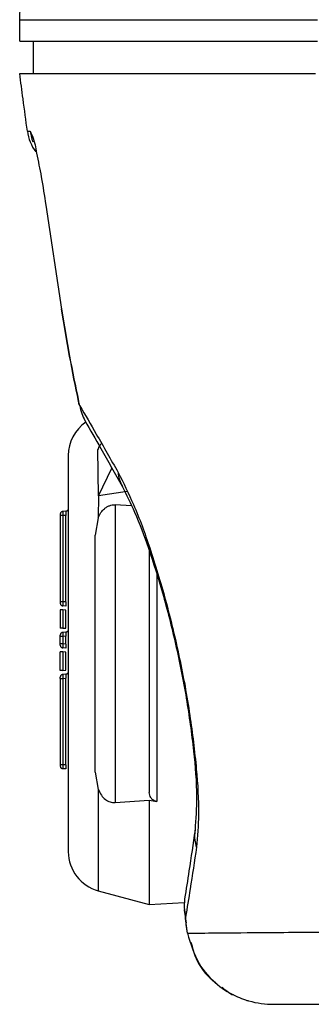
# Model space of a CAD drawing. Header units: millimetres. Extents: x 0 to 864, y 0 to 559.
# Tile 20 of 55: x 276 to 286, y 137 to 174. Entities that reach past the tile are written whole.
import ezdxf

# ---------------------------------------------------------------- set-up
doc = ezdxf.new("R2010")
doc.units = ezdxf.units.MM

msp = doc.modelspace()

# ---------------------------------------------------------------- linework, layer by layer
for p, q in [((275.635, 173.723), (286.662, 173.723)), ((275.635, 172.923), (275.635, 173.723)), ((275.635, 172.923), (286.661, 172.923)), ((276.135, 172.923), (276.135, 171.723)), ((275.635, 171.723), (286.596, 171.723)), ((275.92, 169.591), (276.025, 169.586)), ((276.601, 166.847), (277.184, 162.995)), ((277.864, 159.411), (277.814, 159.581)), ((278.553, 156.069), (278.535, 157.784)), ((277.435, 157.566), (277.435, 142.88)), ((278.553, 156.07), (279.052, 157.099)), ((279.62, 156.23), (278.553, 156.069)), ((278.553, 156.069), (278.547, 155.261)), ((277.34, 155.498), (277.23, 155.492)), ((279.165, 155.741), (279.165, 144.705)), ((279.78, 155.7), (279.165, 155.741)), ((277.135, 155.392), (277.135, 155.342)), ((277.23, 155.342), (277.135, 155.342)), ((277.135, 155.342), (277.135, 152.144)), ((277.34, 155.348), (277.23, 155.342)), ((277.23, 155.342), (277.23, 152.144)), ((277.34, 152.138), (277.34, 155.348)), ((278.547, 155.261), (278.435, 154.615)), ((278.435, 145.831), (278.435, 154.615)), ((280.435, 154.028), (280.435, 145.075)), ((280.719, 153.143), (280.719, 144.736)), ((277.23, 152.144), (277.135, 152.144)), ((277.135, 152.144), (277.135, 152.094)), ((277.23, 151.844), (277.135, 151.844)), ((277.135, 151.844), (277.135, 151.162)), ((277.34, 152.138), (277.23, 152.144)), ((277.34, 151.988), (277.23, 151.994)), ((277.34, 151.838), (277.23, 151.844)), ((277.23, 151.844), (277.23, 151.162)), ((277.34, 151.168), (277.34, 151.838)), ((277.23, 151.162), (277.135, 151.162)), ((277.23, 151.162), (277.34, 151.168)), ((277.135, 150.862), (277.135, 150.912)), ((277.135, 150.584), (277.135, 150.862)), ((277.23, 150.862), (277.135, 150.862)), ((277.34, 151.018), (277.23, 151.012)), ((277.34, 150.868), (277.23, 150.862)), ((277.23, 150.862), (277.23, 150.584)), ((277.34, 150.578), (277.34, 150.868)), ((277.23, 150.584), (277.135, 150.584)), ((277.135, 150.534), (277.135, 150.584)), ((277.34, 150.578), (277.23, 150.584)), ((277.34, 150.428), (277.23, 150.434)), ((277.23, 150.284), (277.135, 150.284)), ((277.135, 149.602), (277.135, 150.284)), ((277.34, 150.278), (277.23, 150.284)), ((277.23, 150.284), (277.23, 149.602)), ((277.34, 149.608), (277.34, 150.278)), ((277.23, 149.602), (277.135, 149.602)), ((277.135, 149.302), (277.135, 149.352)), ((277.135, 149.302), (277.135, 146.104)), ((277.135, 149.302), (277.23, 149.302)), ((277.23, 149.602), (277.34, 149.608)), ((277.34, 149.458), (277.23, 149.452)), ((277.23, 149.302), (277.34, 149.308)), ((277.23, 149.302), (277.23, 146.104)), ((277.34, 146.098), (277.34, 149.308)), ((277.23, 146.104), (277.135, 146.104)), ((277.135, 146.104), (277.135, 146.054)), ((277.34, 146.098), (277.23, 146.104)), ((277.34, 145.948), (277.23, 145.954)), ((278.435, 145.831), (278.547, 145.185)), ((278.547, 145.185), (278.547, 141.431)), ((279.165, 144.705), (280.435, 144.79)), ((280.435, 144.79), (280.719, 144.736)), ((280.435, 144.79), (280.435, 140.925)), ((278.547, 141.431), (280.435, 140.925)), ((280.435, 140.925), (281.726, 140.993)), ((281.769, 140.463), (281.797, 140.249)), ((281.781, 140.407), (281.778, 140.452)), ((281.85, 139.86), (281.781, 140.407)), ((282.843, 138.07), (282.901, 138.026)), ((285.056, 137.223), (293.571, 137.223))]:
    msp.add_line(p, q)
at = {"flags": 128}
for points in [[(276.025, 169.586), (276.09, 169.3), (276.125, 169.2)], [(276.601, 166.847), (276.605, 166.85), (276.614, 166.852)], [(277.184, 162.995), (277.189, 162.999), (277.193, 163)], [(277.845, 159.441), (277.84, 159.451), (277.814, 159.581)], [(277.23, 155.492), (277.211, 155.489), (277.203, 155.487)], [(277.23, 151.994), (277.211, 151.997), (277.203, 151.999)], [(277.23, 151.012), (277.211, 151.009), (277.203, 151.007)], [(277.23, 150.434), (277.211, 150.437), (277.203, 150.439)], [(277.23, 149.452), (277.211, 149.449), (277.203, 149.447)], [(277.23, 145.954), (277.211, 145.957), (277.203, 145.959)], [(282.186, 143.043), (282.12, 143.378), (282.13, 143.675)], [(281.743, 141.138), (281.723, 140.81), (281.778, 140.452)], [(281.728, 140.733), (281.729, 140.714), (281.781, 140.407)], [(281.85, 139.86), (281.798, 140.186), (281.797, 140.25)]]:
    msp.add_lwpolyline(points, dxfattribs=at)
for centre, radius, start, end in [((277.604, 169.822), 1.7, 187.8157, 215.8605), ((279.432, 159.64), 1.585, 188.3386, 209.4019), ((278.935, 157.566), 1.5, 124.4525, 180.0002), ((278.853, 157.752), 0.32, 125.2565, 174.363), ((280.585, 157.048), 1.31, 184.6465, 208.7907), ((277.235, 155.392), 0.1, 140.646, 179.9854), ((277.235, 152.094), 0.1, 180.0121, 219.3586), ((277.235, 150.912), 0.1, 140.646, 179.9854), ((277.235, 150.534), 0.1, 180.0146, 219.354), ((277.235, 149.352), 0.1, 140.646, 179.9875), ((277.235, 146.054), 0.1, 180.0167, 219.354), ((278.935, 142.88), 1.5, 180.0001, 255.0002), ((285.056, 140.723), 3.5, 254.4293, 269.9991)]:
    msp.add_arc(centre, radius, start, end)
for points, knots in [([(275.635, 173.723), (275.646, 174.011), (275.667, 174.525), (275.688, 175.039), (275.698, 175.265)], [0, 0, 0, 0, 0.5605481, 1, 1, 1, 1]), ([(275.92, 169.591), (275.866, 169.988), (275.769, 170.699), (275.676, 171.41), (275.635, 171.723)], [0, 0, 0, 0, 0.559317, 1, 1, 1, 1]), ([(276.025, 169.586), (276.057, 169.515), (276.174, 169.259), (276.277, 168.681), (276.452, 167.844), (276.549, 167.197), (276.601, 166.847)], [0, 0, 0, 0, 0.0831394, 0.300662, 0.6220284, 1, 1, 1, 1]), ([(277.184, 162.995), (277.279, 162.413), (277.466, 161.27), (277.7, 160.137), (277.814, 159.581)], [0, 0, 0, 0, 0.510045, 1, 1, 1, 1]), ([(277.814, 159.581), (277.701, 160.134), (277.467, 161.268), (277.28, 162.41), (277.184, 162.995)], [0, 0, 0, 0, 0.487513, 1, 1, 1, 1]), ([(277.864, 159.411), (278.067, 159.062), (278.544, 158.242), (279.011, 157.417), (279.28, 156.942)], [0, 0, 0, 0, 0.425552, 1, 1, 1, 1]), ([(278.051, 158.863), (278.249, 158.518), (278.715, 157.709), (279.171, 156.893), (279.433, 156.425)], [0, 0, 0, 0, 0.4253925, 1, 1, 1, 1]), ([(279.28, 156.942), (279.476, 156.549), (279.928, 155.643), (280.497, 154.052), (281.069, 152.162), (281.566, 150.089), (281.95, 147.994), (282.183, 146.05), (282.293, 144.412), (282.218, 143.448), (282.186, 143.043)], [0, 0, 0, 0, 0.09194, 0.211766, 0.352699, 0.505183, 0.657508, 0.797911, 0.915036, 1, 1, 1, 1]), ([(279.433, 156.425), (279.59, 156.109), (279.96, 155.367), (280.446, 154.042), (280.959, 152.41), (281.43, 150.55), (281.821, 148.593), (282.078, 146.703), (282.222, 145.068), (282.157, 144.09), (282.13, 143.679)], [0, 0, 0, 0, 0.080426, 0.189051, 0.321632, 0.470767, 0.626521, 0.776701, 0.906021, 1, 1, 1, 1]), ([(277.23, 155.492), (277.229, 155.488), (277.227, 155.474), (277.228, 155.443), (277.228, 155.397), (277.229, 155.362), (277.23, 155.342)], [0, 0, 0, 0, 0.077335, 0.294021, 0.617902, 1, 1, 1, 1]), ([(277.34, 155.498), (277.341, 155.494), (277.343, 155.48), (277.342, 155.449), (277.342, 155.403), (277.341, 155.367), (277.34, 155.348)], [0, 0, 0, 0, 0.076109, 0.292475, 0.616785, 1, 1, 1, 1]), ([(277.428, 155.562), (277.424, 155.553), (277.415, 155.535), (277.394, 155.515), (277.368, 155.5), (277.35, 155.497), (277.341, 155.495)], [0, 0, 0, 0, 0.2549891, 0.5148827, 0.7667025, 1, 1, 1, 1]), ([(278.547, 155.261), (278.577, 155.326), (278.634, 155.448), (278.748, 155.579), (278.857, 155.662), (278.954, 155.71), (279.058, 155.74), (279.129, 155.741), (279.165, 155.741)], [0, 0, 0, 0, 0.254207, 0.483677, 0.616357, 0.743696, 0.872115, 1, 1, 1, 1]), ([(277.229, 155.489), (277.22, 155.488), (277.202, 155.487), (277.176, 155.474), (277.154, 155.454), (277.146, 155.437), (277.141, 155.428)], [0, 0, 0, 0, 0.234122, 0.4838, 0.742299, 1, 1, 1, 1]), ([(277.141, 152.058), (277.146, 152.049), (277.154, 152.031), (277.176, 152.012), (277.202, 151.999), (277.22, 151.998), (277.229, 151.997)], [0, 0, 0, 0, 0.257703, 0.516205, 0.765871, 1, 1, 1, 1]), ([(277.23, 152.144), (277.229, 152.124), (277.228, 152.089), (277.228, 152.043), (277.227, 152.012), (277.229, 151.998), (277.23, 151.994)], [0, 0, 0, 0, 0.382098, 0.706003, 0.922689, 1, 1, 1, 1]), ([(277.34, 152.138), (277.341, 152.119), (277.342, 152.083), (277.342, 152.037), (277.343, 152.006), (277.341, 151.992), (277.34, 151.988)], [0, 0, 0, 0, 0.38323, 0.707507, 0.923869, 1, 1, 1, 1]), ([(277.229, 151.009), (277.22, 151.008), (277.202, 151.007), (277.176, 150.994), (277.154, 150.974), (277.146, 150.957), (277.141, 150.948)], [0, 0, 0, 0, 0.234128, 0.483813, 0.74232, 1, 1, 1, 1]), ([(277.23, 151.012), (277.229, 151.008), (277.227, 150.994), (277.228, 150.963), (277.228, 150.917), (277.229, 150.882), (277.23, 150.862)], [0, 0, 0, 0, 0.077335, 0.294021, 0.617902, 1, 1, 1, 1]), ([(277.34, 151.018), (277.341, 151.014), (277.343, 151), (277.342, 150.969), (277.342, 150.923), (277.341, 150.887), (277.34, 150.868)], [0, 0, 0, 0, 0.076109, 0.292475, 0.616785, 1, 1, 1, 1]), ([(277.428, 151.082), (277.424, 151.073), (277.415, 151.055), (277.394, 151.035), (277.368, 151.02), (277.35, 151.017), (277.341, 151.015)], [0, 0, 0, 0, 0.2549911, 0.5148866, 0.7667084, 1, 1, 1, 1]), ([(277.141, 150.498), (277.146, 150.489), (277.154, 150.471), (277.176, 150.452), (277.202, 150.439), (277.22, 150.438), (277.229, 150.437)], [0, 0, 0, 0, 0.257706, 0.516187, 0.765869, 1, 1, 1, 1]), ([(277.23, 150.584), (277.229, 150.564), (277.228, 150.529), (277.228, 150.483), (277.227, 150.452), (277.229, 150.438), (277.23, 150.434)], [0, 0, 0, 0, 0.382098, 0.705979, 0.922665, 1, 1, 1, 1]), ([(277.34, 150.578), (277.341, 150.559), (277.342, 150.523), (277.342, 150.477), (277.343, 150.446), (277.341, 150.432), (277.34, 150.428)], [0, 0, 0, 0, 0.383215, 0.707525, 0.923891, 1, 1, 1, 1]), ([(277.229, 149.449), (277.22, 149.448), (277.202, 149.447), (277.176, 149.434), (277.154, 149.414), (277.146, 149.397), (277.141, 149.388)], [0, 0, 0, 0, 0.234131, 0.483813, 0.742294, 1, 1, 1, 1]), ([(277.23, 149.452), (277.229, 149.448), (277.227, 149.434), (277.228, 149.403), (277.228, 149.357), (277.229, 149.322), (277.23, 149.302)], [0, 0, 0, 0, 0.077335, 0.294021, 0.617927, 1, 1, 1, 1]), ([(277.34, 149.458), (277.341, 149.454), (277.343, 149.44), (277.342, 149.409), (277.342, 149.363), (277.341, 149.327), (277.34, 149.308)], [0, 0, 0, 0, 0.076109, 0.292475, 0.616785, 1, 1, 1, 1]), ([(277.428, 149.522), (277.424, 149.513), (277.415, 149.495), (277.394, 149.475), (277.368, 149.46), (277.35, 149.457), (277.341, 149.455)], [0, 0, 0, 0, 0.255014, 0.514881, 0.766713, 1, 1, 1, 1]), ([(277.141, 146.018), (277.146, 146.009), (277.154, 145.991), (277.176, 145.972), (277.202, 145.959), (277.22, 145.958), (277.229, 145.957)], [0, 0, 0, 0, 0.257654, 0.516186, 0.765874, 1, 1, 1, 1]), ([(277.23, 146.104), (277.229, 146.084), (277.228, 146.049), (277.228, 146.003), (277.227, 145.972), (277.229, 145.958), (277.23, 145.954)], [0, 0, 0, 0, 0.3821226, 0.7059784, 0.9227141, 1, 1, 1, 1]), ([(277.34, 146.098), (277.341, 146.079), (277.342, 146.043), (277.342, 145.997), (277.343, 145.966), (277.341, 145.952), (277.34, 145.948)], [0, 0, 0, 0, 0.383215, 0.707525, 0.923891, 1, 1, 1, 1]), ([(278.547, 145.185), (278.581, 145.112), (278.646, 144.975), (278.776, 144.84), (278.89, 144.766), (278.979, 144.728), (279.071, 144.705), (279.134, 144.705), (279.165, 144.705)], [0, 0, 0, 0, 0.286574, 0.542741, 0.661122, 0.775671, 0.888033, 1, 1, 1, 1]), ([(280.719, 144.736), (280.706, 144.738), (280.679, 144.744), (280.628, 144.763), (280.558, 144.803), (280.461, 144.9), (280.445, 145.008), (280.435, 145.075)], [0, 0, 0, 0, 0.08531, 0.169592, 0.339182, 0.586485, 1, 1, 1, 1]), ([(282.13, 143.679), (282.057, 143.175), (281.933, 142.327), (281.798, 141.481), (281.743, 141.137)], [0, 0, 0, 0, 0.594329, 1, 1, 1, 1]), ([(282.186, 143.043), (282.108, 142.529), (281.978, 141.664), (281.836, 140.802), (281.778, 140.452)], [0, 0, 0, 0, 0.594243, 1, 1, 1, 1]), ([(281.85, 139.86), (282.196, 139.863), (283.167, 139.871), (285.018, 139.887), (287.633, 139.911), (289.623, 139.932), (290.732, 139.943)], [0, 0, 0, 0, 0.116611, 0.327946, 0.625326, 1, 1, 1, 1]), ([(281.85, 139.86), (281.965, 139.471), (282.179, 138.747), (282.891, 137.955), (283.526, 137.563), (283.934, 137.406), (284.075, 137.364), (284.116, 137.351)], [0, 0, 0, 0, 0.338893, 0.630747, 0.875769, 0.963853, 1, 1, 1, 1]), ([(281.978, 139.529), (282.031, 139.325), (282.172, 138.792), (282.531, 138.302), (282.823, 138.084), (282.843, 138.07)], [0, 0, 0, 0, 0.3663864, 0.9565883, 1, 1, 1, 1]), ([(283.13, 137.853), (283.209, 137.796), (283.336, 137.705), (283.484, 137.573), (283.547, 137.589), (283.551, 137.59)], [0, 0, 0, 0, 0.613187, 0.974349, 1, 1, 1, 1])]:
    msp.add_open_spline(points, degree=3, knots=knots)

doc.saveas('drawing.dxf')
